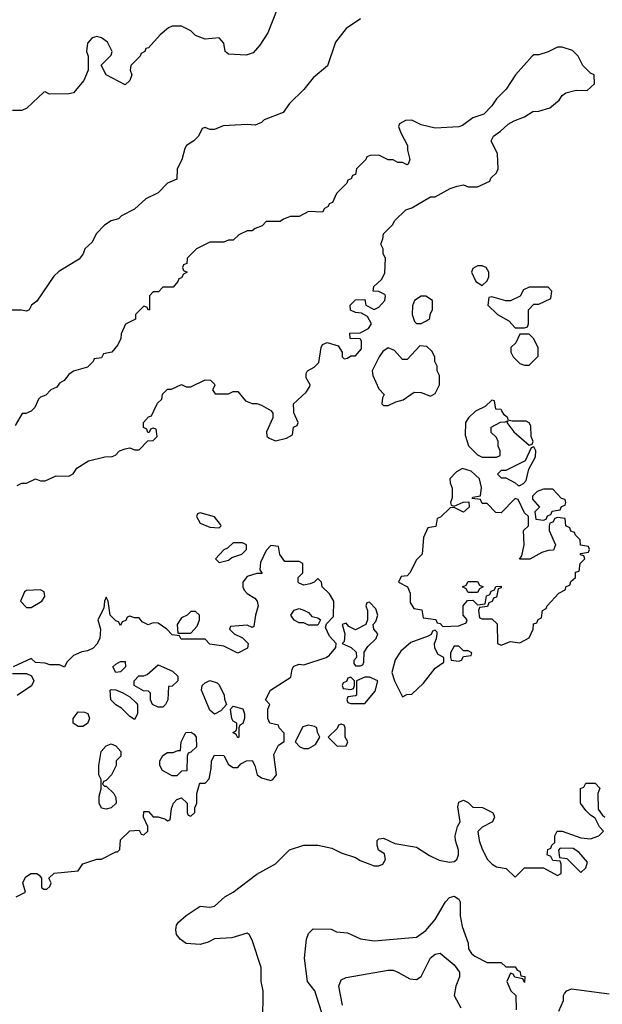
# Model space of a CAD drawing. Header units: inches. Extents: x 2348341 to 2479810, y 460419 to 613669.
# Tile 43 of 256: x 2401061 to 2403541, y 477473 to 481665. Entities that reach past the tile are written whole.
import ezdxf

# ---------------------------------------------------------------- set-up
doc = ezdxf.new("R2010")
doc.units = ezdxf.units.IN
doc.header["$MEASUREMENT"] = 0
doc.layers.add('C4407', color=7, linetype='Continuous')
doc.layers.add('C4408', color=7, linetype='Continuous')

msp = doc.modelspace()

# ---------------------------------------------------------------- linework, layer by layer
at = {"layer": 'C4407', "color": 2}
for points, elevation in [([(2401111.9, 480000), (2401110, 479998), (2401088, 479988), (2401072, 479988), (2401042, 479938)], 126), ([(2401050, 479682), (2401070, 479692), (2401090, 479692), (2401128.9, 479711.1), (2401150, 479702), (2401170, 479702), (2401216.4, 479723.6), (2401270, 479722), (2401288.4, 479731.6), (2401304.7, 479755.3), (2401353.6, 479786.4), (2401423.6, 479803.6), (2401454.6, 479805.4), (2401468.4, 479811.6), (2401486, 479830), (2401510, 479838), (2401530, 479842), (2401550, 479834), (2401570, 479834), (2401607.3, 479872.7), (2401630, 479874), (2401646, 479890), (2401642, 479922), (2401630, 479926), (2401618, 479922), (2401612.7, 479907.3), (2401607.3, 479907.3), (2401602, 479922), (2401588.4, 479928.4), (2401588, 479950), (2401610, 479974), (2401622, 479978), (2401632.2, 480000)], 126), ([(2402131.3, 480000), (2402138, 479990), (2402138, 479970), (2402112, 479910), (2402112.7, 479892.7), (2402123.6, 479883.6), (2402150, 479872), (2402196.4, 479883.6), (2402222, 479898), (2402226, 479930), (2402242, 479938), (2402246, 479950), (2402228, 479992), (2402227.6, 480000)], 126), ([(2403004.3, 480000), (2403001.4, 479998.6), (2402971, 479970), (2402958, 479950), (2402956.9, 479896.9), (2402971.1, 479851.1), (2403010, 479812), (2403030, 479802), (2403090, 479802), (2403106, 479810), (2403106, 479830), (2403098, 479850), (2403098, 479870), (2403090, 479886), (2403068.4, 479908.4), (2403068, 479930), (2403108, 479952), (2403127.3, 479952.7), (2403138, 479958), (2403134, 479950), (2403164.7, 479910), (2403230, 479854), (2403242, 479858), (2403246, 479870), (2403238, 479890), (2403236, 479936), (2403229.1, 479949.1), (2403216.5, 479956.5), (2403156.4, 479956.4), (2403140.4, 479960.4), (2403138, 479970), (2403123.1, 479983.1), (2403113.4, 480000)], 126), ([(2401046, 477930), (2401086, 477950), (2401075.3, 477990), (2401085.6, 478014.4), (2401109.4, 478030.6), (2401134, 478030), (2401143.6, 478023.6), (2401154, 478010), (2401154, 477970), (2401163.6, 477963.6), (2401176.4, 477963.6), (2401190, 477974), (2401195.3, 477990), (2401186, 478010), (2401208.4, 478031.6), (2401310, 478042), (2401330, 478071.3), (2401389.1, 478090.9), (2401410, 478091.3), (2401470, 478122), (2401478, 478122), (2401487.3, 478132.7), (2401490, 478174), (2401530, 478212), (2401570, 478214), (2401578, 478198), (2401590, 478194), (2401606, 478210), (2401606, 478230), (2401588, 478270), (2401590, 478294), (2401610, 478294), (2401630, 478272), (2401651.3, 478271.3), (2401682, 478262), (2401690, 478254), (2401702, 478258), (2401707.3, 478307.3), (2401715.3, 478330), (2401730, 478344.7), (2401750, 478352), (2401774, 478330), (2401774, 478290), (2401778, 478278), (2401790, 478274), (2401806, 478290), (2401806, 478310), (2401815.3, 478330), (2401815.3, 478370), (2401826, 478410), (2401830, 478414), (2401850, 478414), (2401867.3, 478432.7), (2401876.4, 478476.4), (2401878, 478510), (2401890, 478534), (2401930, 478532), (2401950, 478494), (2401970, 478482), (2401990, 478482), (2402003.1, 478496.9), (2402026, 478510), (2402050, 478511.3), (2402062, 478490), (2402072, 478450), (2402090, 478438), (2402114, 478430), (2402130, 478426), (2402138, 478430), (2402154, 478450), (2402143.1, 478536.9), (2402163.1, 478576.9), (2402187.3, 478592.7), (2402187.3, 478627.3), (2402166, 478650), (2402162, 478662), (2402126, 478670), (2402118, 478690), (2402118, 478730), (2402126, 478750), (2402108, 478770), (2402128, 478810), (2402214.6, 478865.4), (2402220.4, 478899.6), (2402227.3, 478912.7), (2402250, 478922), (2402270, 478918), (2402366, 478950), (2402380.4, 478959.6), (2402407.3, 478992.7), (2402408, 479010), (2402380.2, 479040.2), (2402363.1, 479076.9), (2402367.3, 479092.7), (2402396.4, 479123.6), (2402398, 479190), (2402380.4, 479220.4), (2402348, 479250), (2402346, 479270), (2402330, 479286), (2402314, 479270), (2402296.9, 479263.1), (2402270, 479258), (2402250, 479266), (2402246, 479270), (2402246, 479290), (2402266, 479310), (2402266, 479350), (2402250, 479358), (2402190, 479358), (2402168.4, 479388.4), (2402162, 479422), (2402130, 479426), (2402110, 479406), (2402085.4, 479354.6), (2402083.6, 479323.6), (2402092.7, 479307.3), (2402070, 479308), (2402030, 479294), (2402011.3, 479270), (2402011.3, 479250), (2402016.9, 479236.9), (2402030, 479222), (2402062, 479202), (2402072, 479190), (2402076, 479170), (2402064.7, 479130), (2402058, 479082), (2402050, 479078), (2402030, 479088), (2401958, 479082), (2401954, 479070), (2401974, 479050), (2402010, 479034), (2402034, 479010), (2402031.1, 478988.9), (2401990, 478968.7), (2401930, 478998), (2401870, 479006), (2401850, 479028), (2401748.4, 479028.4), (2401742, 479042), (2401710, 479046), (2401688, 479070), (2401650, 479095.3), (2401630, 479098), (2401608.4, 479088.4), (2401582, 479102), (2401570, 479118), (2401550, 479118), (2401530, 479126), (2401518, 479122), (2401512.7, 479107.3), (2401498, 479102), (2401490, 479086), (2401482, 479102), (2401470, 479106), (2401446, 479130), (2401438, 479190), (2401430, 479206), (2401422, 479190), (2401419.6, 479160.4), (2401394, 479110), (2401404.7, 479070), (2401402, 479030), (2401390, 479006), (2401374, 478990), (2401350, 478978), (2401326, 478974), (2401290, 478958), (2401262, 478930), (2401251.6, 478908.4), (2401230, 478918), (2401190, 478918), (2401170, 478926), (2401128.4, 478928.4), (2401110, 478946), (2401034, 478910)], 126), ([(2401030, 478882), (2401090, 478882), (2401111.3, 478871.3), (2401122, 478850), (2401111.1, 478828.9), (2401050, 478788)], 126), ([(2402094.6, 477414.6), (2402097.2, 477482.8), (2402097.2, 477530), (2402089, 477570), (2402089, 477630), (2402050, 477746), (2402038, 477770), (2402030, 477775.3), (2401964, 477756), (2401890, 477752.3), (2401862.8, 477737.2), (2401830, 477727.6), (2401770, 477731.8), (2401743.7, 477750), (2401729.3, 477770), (2401725.2, 477790), (2401729, 477810), (2401737.2, 477822.8), (2401769.4, 477850.6), (2401830, 477891), (2401870, 477886), (2401890, 477891), (2401934, 477930), (2401970, 477950.8), (2402070, 478026.8), (2402150, 478071), (2402209.4, 478130.6), (2402270, 478151), (2402330, 478151), (2402390, 478138), (2402430, 478118), (2402490, 478098), (2402510, 478084.7), (2402570, 478062), (2402590, 478062), (2402606, 478070), (2402618, 478090), (2402613.2, 478113.2), (2402588.7, 478130), (2402582, 478150), (2402582, 478170), (2402590, 478178), (2402610, 478181), (2402658, 478158), (2402750, 478142), (2402806, 478106), (2402846.8, 478086.8), (2402890, 478078.8), (2402910, 478081), (2402922, 478090), (2402928.7, 478110), (2402928.7, 478130), (2402915.3, 478170), (2402914, 478190), (2402924, 478230), (2402935.3, 478250), (2402925.6, 478314.4), (2402930, 478334), (2402950, 478342), (2402970, 478332), (2402990, 478312), (2403031.1, 478311.1), (2403074, 478290), (2403079.6, 478279.6), (2403082, 478270), (2403074, 478250), (2403030, 478228), (2403011.6, 478208.4), (2403016, 478170), (2403030, 478134), (2403052, 478090), (2403072, 478070), (2403090, 478058), (2403131.6, 478051.6), (2403170, 478014), (2403210, 478054), (2403290, 478054), (2403350, 478022), (2403366, 478030), (2403366, 478070), (2403362, 478082), (2403330, 478086), (2403322, 478102), (2403306, 478110), (2403308.4, 478131.6), (2403322, 478138), (2403326, 478150), (2403338, 478162), (2403338, 478190), (2403348, 478210), (2403370, 478210.8), (2403450, 478182), (2403490, 478178), (2403526, 478190), (2403546, 478210), (2403528.4, 478228.4), (2403510, 478266), (2403490, 478278), (2403470, 478298), (2403448, 478330), (2403448.4, 478391.6), (2403462, 478398), (2403470, 478414), (2403510, 478414), (2403530, 478394), (2403522, 478370), (2403523.6, 478303.6), (2403539.6, 478279.6), (2403552, 478270)], 122), ([(2402356, 477410), (2402317.2, 477530), (2402286, 477570), (2402273.2, 477670), (2402282, 477750), (2402290, 477774), (2402310, 477794), (2402387.3, 477792.7), (2402410, 477782), (2402456.9, 477776.9), (2402511.3, 477751.3), (2402570, 477742.8), (2402750, 477758.8), (2402790, 477786.8), (2402830, 477834.8), (2402872.7, 477910), (2402890, 477927.3), (2402910, 477934), (2402930, 477921), (2402935.5, 477910), (2402935.5, 477850), (2402943.8, 477803.8), (2402970, 477734), (2402971.3, 477710), (2402984.7, 477690), (2402998, 477678), (2403050, 477651.3), (2403110, 477651), (2403130, 477632), (2403170, 477632), (2403178, 477618), (2403190, 477614), (2403194, 477594), (2403210.9, 477590.9), (2403210, 477566), (2403202, 477582), (2403168, 477588), (2403162, 477602), (2403150, 477606), (2403134, 477570), (2403152, 477530), (2403172, 477510), (2403174, 477450)], 118), ([(2402435.1, 477470), (2402419.3, 477550), (2402430, 477578), (2402450, 477586.8), (2402630, 477619.1), (2402650, 477618), (2402670, 477610.5), (2402720.9, 477580.9), (2402750, 477579.3), (2402770, 477590.8), (2402810, 477670.8), (2402830, 477686.8), (2402850.5, 477690.5), (2402910, 477640.5), (2402932.4, 477610), (2402932.7, 477590), (2402917.1, 477550), (2402910.7, 477510), (2402938.4, 477458.4)], 114), ([(2403356.4, 477443.6), (2403375.3, 477490), (2403375.3, 477510), (2403380.2, 477519.8), (2403389.1, 477530.9), (2403410, 477538.8), (2403570, 477517.3)], 118)]:
    msp.add_lwpolyline(points, dxfattribs=dict(at, elevation=elevation))
for points, elevation in [([(2403250, 479846), (2403238, 479842), (2403212.7, 479787.3), (2403130, 479746), (2403110, 479746), (2403094, 479730), (2403110, 479714), (2403130, 479714), (2403170, 479694), (2403182, 479682), (2403190, 479682), (2403206, 479690), (2403216.4, 479703.6), (2403228, 479752), (2403256.4, 479803.6), (2403258, 479830)], 126), ([(2402945.4, 479754.6), (2402919.8, 479740.2), (2402892, 479710), (2402892.7, 479692.7), (2402902, 479670), (2402902, 479630), (2402894, 479610), (2402898, 479598), (2402910, 479594), (2402948.9, 479611.1), (2402972.7, 479612.7), (2402974, 479590), (2402950, 479568), (2402910, 479588), (2402892.7, 479587.3), (2402852.7, 479547.3), (2402838, 479542), (2402832.7, 479507.3), (2402798, 479502), (2402779.6, 479460.4), (2402774, 479390), (2402750, 479366), (2402722, 479310), (2402710, 479298), (2402685.4, 479294.6), (2402674, 479270), (2402712, 479250), (2402723.6, 479223.6), (2402723.6, 479183.6), (2402738, 479158), (2402772.7, 479152.7), (2402778, 479118), (2402831.6, 479111.6), (2402838, 479098), (2402850, 479094), (2402862, 479082), (2402930, 479084.7), (2402962, 479098), (2402966, 479110), (2402948, 479130), (2402948, 479170), (2402967.3, 479192.7), (2402990, 479194), (2403010, 479174), (2403042, 479178), (2403047.3, 479212.7), (2403062, 479218), (2403067.3, 479232.7), (2403082, 479238), (2403087.3, 479252.7), (2403110, 479254), (2403110, 479246), (2403098, 479242), (2403090, 479206), (2403078, 479202), (2403072, 479188), (2403058, 479182), (2403052.7, 479167.3), (2403018, 479162), (2403014, 479150), (2403018, 479118), (2403030, 479114), (2403070, 479114), (2403092.7, 479092.7), (2403094, 479010), (2403110, 479002), (2403150, 479018), (2403190, 479012), (2403230, 479034), (2403246, 479070), (2403247.3, 479092.7), (2403262, 479098), (2403268, 479112), (2403282, 479118), (2403286, 479150), (2403302, 479158), (2403306, 479170), (2403356.4, 479223.6), (2403382, 479238), (2403387.3, 479252.7), (2403402, 479258), (2403407.3, 479272.7), (2403426, 479290), (2403427.3, 479312.7), (2403442, 479318), (2403446, 479350), (2403466, 479370), (2403462, 479382), (2403447.3, 479387.3), (2403447.3, 479392.7), (2403482, 479398), (2403486, 479410), (2403482, 479422), (2403447.3, 479427.3), (2403446, 479450), (2403426, 479470), (2403422, 479482), (2403407.3, 479487.3), (2403402, 479502), (2403386, 479510), (2403382, 479542), (2403350, 479546), (2403338, 479542), (2403330, 479526), (2403318, 479522), (2403314, 479510), (2403314, 479490), (2403342, 479430), (2403332.7, 479407.3), (2403310, 479406), (2403283.6, 479396.4), (2403231.6, 479368.4), (2403188.4, 479368.4), (2403198, 479382), (2403208, 479430), (2403206, 479490), (2403226, 479510), (2403226, 479550), (2403210, 479566), (2403182, 479622), (2403170, 479626), (2403110, 479566), (2403087.3, 479567.3), (2403050, 479606), (2403030, 479606), (2403022, 479622), (2402987.3, 479627.3), (2402990, 479632), (2403022, 479638), (2403026, 479674), (2403018, 479710), (2402983.1, 479743.1)], 126), ([(2403330, 479666), (2403290, 479666), (2403263.6, 479656.4), (2403243.6, 479636.4), (2403243.6, 479623.6), (2403274, 479590), (2403254, 479570), (2403258, 479538), (2403290, 479534), (2403302, 479538), (2403307.3, 479552.7), (2403322, 479558), (2403327.3, 479572.7), (2403362, 479578), (2403367.3, 479592.7), (2403382, 479598), (2403386, 479610), (2403382, 479622), (2403367.3, 479627.3)], 126), ([(2401830, 479566), (2401818, 479562), (2401814, 479550), (2401830, 479522), (2401870, 479504.7), (2401910, 479502), (2401918, 479510), (2401916.4, 479516.4), (2401890, 479548)], 126), ([(2402010, 479438), (2401970, 479438), (2401945.4, 479414.6), (2401930, 479408), (2401894, 479370), (2401910, 479354), (2401950, 479364.7), (2401964, 479376), (2402006, 479390), (2402026, 479410), (2402026, 479430)], 126), ([(2402970, 479226), (2402962, 479242), (2402946, 479250), (2402962, 479258), (2402970, 479274), (2403010, 479274), (2403018, 479258), (2403034, 479250), (2403018, 479242), (2403010, 479226)], 126), ([(2401150, 479238), (2401090, 479235.3), (2401082, 479230), (2401064.7, 479190), (2401090, 479162), (2401110, 479162), (2401155.3, 479190), (2401168, 479210), (2401166, 479230)], 126), ([(2402550, 479186), (2402538, 479182), (2402534, 479170), (2402542, 479150), (2402542, 479110), (2402534, 479090), (2402490, 479068), (2402462, 479082), (2402450, 479095.3), (2402434, 479090), (2402444.7, 479050), (2402442, 479018), (2402434, 479010), (2402471.6, 478991.6), (2402492.7, 478972.7), (2402494, 478950), (2402483.6, 478936.4), (2402483.6, 478923.6), (2402490, 478914), (2402510, 478914), (2402522, 478918), (2402526, 478930), (2402527.3, 478972.7), (2402543.1, 478996.9), (2402578, 479030), (2402586, 479050), (2402568, 479070), (2402566, 479090), (2402576.4, 479103.6), (2402586, 479130), (2402576.4, 479156.4)], 126), ([(2401810, 479146), (2401790, 479146), (2401774, 479130), (2401750, 479118), (2401732, 479090), (2401734, 479054), (2401790, 479054), (2401816.4, 479083.6), (2401826, 479110), (2401826, 479130)], 126), ([(2402290, 479088), (2402270, 479098), (2402250, 479098), (2402230, 479108), (2402215.3, 479130), (2402230, 479151.3), (2402250, 479158), (2402274, 479150), (2402290, 479142), (2402304.7, 479124.7), (2402330, 479118), (2402342, 479110), (2402330, 479088)], 126), ([(2402830, 479066), (2402818, 479062), (2402812.7, 479047.3), (2402799.6, 479040.4), (2402726.4, 479013.6), (2402682.8, 478977.2), (2402659.8, 478940.2), (2402645.4, 478885.4), (2402656, 478850), (2402690, 478782), (2402708.4, 478791.6), (2402730, 478794), (2402780.2, 478839.8), (2402830, 478904.7), (2402866, 478930), (2402866, 478950), (2402842, 478962), (2402828, 478990), (2402826, 479010), (2402835.3, 479030), (2402838, 479050), (2402838, 479058)], 126), ([(2402930, 478998), (2402910, 478998), (2402894, 478970), (2402894, 478950), (2402898, 478938), (2402930, 478934), (2402942, 478938), (2402950, 478954), (2402982, 478958), (2402986, 478970), (2402970, 478978), (2402950, 478978)], 126), ([(2401470, 478886), (2401458, 478910), (2401470, 478922), (2401490, 478932), (2401510, 478932), (2401512, 478910), (2401490, 478888)], 126), ([(2401650, 478738), (2401626, 478750), (2401618, 478770), (2401618, 478798), (2401610, 478806), (2401588.4, 478808.4), (2401548, 478830), (2401549, 478851), (2401569, 478871), (2401590, 478871.3), (2401603.1, 478876.9), (2401650, 478918), (2401711.6, 478891.6), (2401734, 478870), (2401734, 478850), (2401710, 478828), (2401694, 478826), (2401691.1, 478768.9), (2401682, 478750), (2401670, 478738)], 126), ([(2401890, 478708), (2401870, 478726), (2401835.3, 478810), (2401838, 478830), (2401850, 478842), (2401870, 478851.3), (2401902, 478842), (2401910, 478834), (2401932, 478790), (2401932.7, 478772.7), (2401942, 478750), (2401916.9, 478723.1)], 126), ([(2402470, 478866), (2402458, 478862), (2402452.7, 478847.3), (2402438, 478842), (2402434, 478830), (2402438, 478818), (2402470, 478814), (2402482, 478818), (2402486, 478830), (2402486, 478850)], 126), ([(2402550, 478866), (2402530, 478866), (2402494, 478850), (2402494, 478790), (2402490, 478786), (2402458, 478782), (2402454, 478770), (2402458, 478758), (2402470, 478754), (2402530, 478754), (2402573.6, 478806.4), (2402586, 478850)], 126), ([(2401550, 478686), (2401530, 478698), (2401494.6, 478734.6), (2401470, 478748), (2401448.9, 478768.9), (2401446, 478810), (2401450, 478814), (2401470, 478812), (2401499.6, 478799.6), (2401530, 478782), (2401556.9, 478756.9), (2401562, 478750), (2401562, 478710)], 126), ([(2401310, 478655.3), (2401288.7, 478670), (2401288.7, 478690), (2401310, 478718), (2401336.9, 478716.9), (2401350.9, 478710.9), (2401358, 478690), (2401350, 478668.7), (2401330, 478655.3)], 126), ([(2401990, 478608), (2401982, 478622), (2401968, 478630), (2401982, 478638), (2401986, 478650), (2401986, 478670), (2401970, 478678), (2401964, 478690), (2401958, 478730), (2401970, 478742), (2402010.9, 478730.9), (2402018, 478710), (2402018, 478690), (2402011.6, 478668.4), (2401998, 478662), (2401994, 478650), (2401994, 478610)], 126), ([(2401710, 478446), (2401668.9, 478468.9), (2401658, 478490), (2401658, 478510), (2401670, 478532), (2401690, 478544.7), (2401714.6, 478545.4), (2401734, 478554), (2401746, 478554), (2401748.9, 478591.1), (2401768, 478630), (2401791.1, 478631.1), (2401803.6, 478623.6), (2401812, 478610), (2401814, 478570), (2401790, 478546), (2401778, 478542), (2401774, 478530), (2401772.7, 478467.3), (2401750, 478466), (2401730, 478446)], 126), ([(2402290, 478662), (2402266, 478654), (2402234, 478590), (2402254, 478570), (2402270, 478562), (2402290, 478562), (2402320.4, 478579.6), (2402338, 478610), (2402328, 478630), (2402326, 478650), (2402316.4, 478656.4)], 126), ([(2402430, 478666), (2402418, 478662), (2402412.7, 478647.3), (2402374, 478610), (2402412.7, 478572.7), (2402450, 478574), (2402458, 478590), (2402446, 478610), (2402446, 478650), (2402442, 478662)], 126), ([(2401422, 478402), (2401430, 478402), (2401462, 478370), (2401470, 478354), (2401471.3, 478330), (2401450, 478309), (2401430, 478304), (2401410, 478308.7), (2401399, 478330), (2401400.2, 478359.8), (2401408, 478390), (2401408, 478430), (2401398, 478450), (2401398, 478490), (2401408, 478550), (2401430, 478574), (2401450, 478582), (2401470, 478574), (2401492, 478550), (2401492, 478530), (2401472, 478510), (2401472, 478490), (2401452, 478450), (2401430, 478426), (2401418, 478422), (2401414, 478410)], 126), ([(2403362, 478138), (2403354, 478130), (2403358, 478098), (2403390, 478094), (2403450, 478034), (2403470, 478054), (2403478, 478078), (2403440.4, 478120.4), (2403416.4, 478136.4)], 122)]:
    msp.add_lwpolyline(points, close=True, dxfattribs=dict(at, elevation=elevation))
at = {"layer": 'C4408', "color": 2}
for points, elevation in [([(2402157.3, 481710), (2402117.3, 481610), (2402083.8, 481556.2), (2402055.5, 481524.5), (2402025.2, 481514.8), (2401950, 481519), (2401935.3, 481530), (2401930, 481566), (2401910, 481588), (2401850, 481582), (2401810, 481598), (2401790, 481618), (2401750, 481638), (2401710, 481638), (2401694, 481630), (2401659.6, 481600.4), (2401610, 481546), (2401598, 481542), (2401594, 481530), (2401578, 481522), (2401574, 481510), (2401534, 481470), (2401532, 481450), (2401538, 481430), (2401530, 481406), (2401510, 481388), (2401428.7, 481430), (2401408.4, 481471.6), (2401450, 481514), (2401455.3, 481530), (2401435.3, 481570), (2401410, 481588.7), (2401390, 481594), (2401370, 481588), (2401350, 481566), (2401346, 481530), (2401352, 481510), (2401352, 481450), (2401333.7, 481406.3), (2401290, 481354), (2401270, 481349), (2401188.7, 481348.7), (2401170, 481358), (2401163.6, 481356.4), (2401091.6, 481288.4), (2401070, 481278), (2401030, 481278)], 118), ([(2402511.1, 481668.9), (2402450, 481628), (2402404.7, 481570), (2402370.9, 481469.1), (2402310, 481418), (2402270, 481368), (2402210, 481308), (2402182, 481270), (2402101, 481239), (2402090, 481228), (2402063.6, 481216.4), (2402030, 481219), (2401927.1, 481212.9), (2401890, 481198), (2401870, 481198), (2401850, 481206), (2401838, 481202), (2401822, 481170), (2401802, 481150), (2401770.9, 481129.1), (2401763.5, 481116.5), (2401750.7, 481069.3), (2401731.3, 481030), (2401730, 480986), (2401690, 480968.7), (2401650, 480928.7), (2401598, 480902), (2401550, 480858), (2401494, 480830), (2401482, 480818), (2401450, 480808.7), (2401422, 480790), (2401386.4, 480753.6), (2401370, 480718), (2401338, 480690), (2401330.9, 480669.1), (2401314.8, 480645.2), (2401227.5, 480592.5), (2401207.1, 480572.9), (2401133.7, 480466.3), (2401112, 480450), (2401102, 480430), (2401090, 480424), (2401069.1, 480429.1), (2401011.3, 480428.7)], 122), ([(2402227.6, 480000), (2402226, 480030), (2402280.4, 480079.6), (2402296.4, 480103.6), (2402298, 480110), (2402280.4, 480140.4), (2402280.4, 480159.6), (2402286, 480170), (2402314.6, 480185.4), (2402334, 480206), (2402344, 480270), (2402350, 480282), (2402370, 480291), (2402416, 480276), (2402434, 480250), (2402434, 480230), (2402442, 480222), (2402456.4, 480223.6), (2402470, 480234), (2402490, 480234), (2402516.4, 480263.6), (2402516.4, 480296.4), (2402510, 480306), (2402467.3, 480307.3), (2402466, 480330), (2402510, 480332), (2402546, 480350), (2402558, 480370), (2402542, 480402), (2402516.4, 480416.4), (2402490, 480418), (2402468.9, 480428.9), (2402468, 480450), (2402490, 480472), (2402530, 480474), (2402534, 480450), (2402570, 480432), (2402590, 480442), (2402615.3, 480470), (2402618, 480490), (2402614.6, 480494.6), (2402590, 480508), (2402566, 480510), (2402568, 480530), (2402600.4, 480559.6), (2402614.6, 480585.4), (2402618, 480650), (2402608.4, 480668.4), (2402608, 480690), (2402598, 480710), (2402607.3, 480732.7), (2402610, 480754), (2402648.4, 480791.6), (2402658, 480810), (2402704.7, 480855.3), (2402730, 480864.7), (2402810, 480911.3), (2402830, 480911.3), (2402893.2, 480946.8), (2402923.1, 480956.9), (2402950, 480962), (2402970, 480954), (2403010, 480954), (2403062, 480978), (2403066, 480990), (2403090, 481014), (2403098, 481030), (2403094.6, 481094.6), (2403068, 481150), (2403078, 481170), (2403108, 481190), (2403140.2, 481219.8), (2403165.2, 481234.8), (2403210, 481251.3), (2403245.2, 481274.8), (2403270, 481276), (2403318, 481290), (2403357.2, 481322.8), (2403370, 481342), (2403385.6, 481354.4), (2403430, 481364.7), (2403476.4, 481363.6), (2403507.3, 481392.7), (2403506, 481430), (2403490, 481438), (2403458, 481470), (2403438, 481510), (2403413.6, 481533.6), (2403370, 481548.7), (2403350, 481548.7), (2403310, 481528.7), (2403270, 481515.3), (2403250, 481515.3), (2403242, 481510), (2403171.3, 481430), (2403131.1, 481368.9), (2403090, 481328), (2403070, 481298), (2403036.9, 481263.1), (2402990, 481248), (2402945.4, 481214.6), (2402930, 481208.7), (2402830, 481204), (2402770, 481218), (2402730, 481238), (2402703.6, 481236.4), (2402678, 481222), (2402674, 481210), (2402683.6, 481183.6), (2402712, 481130), (2402712, 481110), (2402722, 481070), (2402714, 481050), (2402710, 481048), (2402690, 481058), (2402670, 481058), (2402650, 481068), (2402630, 481068), (2402590, 481088), (2402552.7, 481087.3), (2402538, 481082), (2402534, 481070), (2402494, 481030), (2402490, 481006), (2402478, 481002), (2402472, 480988), (2402458, 480982), (2402454, 480970), (2402410, 480926), (2402392.7, 480887.3), (2402378, 480882), (2402374, 480870), (2402358, 480862), (2402350, 480846), (2402290, 480848), (2402250, 480828), (2402212.7, 480827.3), (2402183.6, 480816.4), (2402170, 480806), (2402110, 480806), (2402092.7, 480787.3), (2402063.6, 480776.4), (2402050, 480766), (2402030, 480766), (2401994, 480750), (2401970, 480726), (2401950, 480726), (2401930, 480718), (2401870, 480718), (2401814, 480690), (2401774, 480650), (2401772.7, 480627.3), (2401758, 480622), (2401754, 480610), (2401758, 480598), (2401774, 480590), (2401758, 480582), (2401750, 480566), (2401738, 480562), (2401734, 480550), (2401714, 480526), (2401670, 480526), (2401652.7, 480507.3), (2401630, 480506), (2401614, 480490), (2401614, 480430), (2401610, 480428), (2401602, 480442), (2401590, 480446), (2401554, 480410), (2401554, 480390), (2401511.6, 480368.4), (2401492.7, 480327.3), (2401491.6, 480308.4), (2401479.6, 480280.4), (2401454, 480250), (2401418, 480242), (2401410, 480226), (2401378, 480222), (2401374, 480210), (2401350, 480186), (2401290, 480168.7), (2401270, 480155.3), (2401251, 480129), (2401230, 480118), (2401218.8, 480101.2), (2401194, 480090), (2401172.7, 480067.3), (2401150, 480058), (2401142, 480050), (2401125.4, 480014.6), (2401111.9, 480000)], 126), ([(2401632.2, 480000), (2401647.3, 480032.7), (2401666, 480050), (2401668.9, 480071.1), (2401690, 480092), (2401707.3, 480092.7), (2401750, 480112), (2401770, 480102), (2401790, 480102), (2401850, 480131.3), (2401874, 480130), (2401890, 480114), (2401891.6, 480108.4), (2401882, 480090), (2401892.7, 480072.7), (2401950, 480072), (2401970, 480082), (2401990, 480082), (2402022, 480042), (2402050, 480031.3), (2402070, 480031.3), (2402090, 480024.7), (2402130, 480002), (2402131.3, 480000)], 126), ([(2403113.4, 480000), (2403110, 480006), (2403087.3, 480007.3), (2403082, 480042), (2403070, 480046), (2403042, 480018), (2403004.3, 480000)], 126)]:
    msp.add_lwpolyline(points, dxfattribs=dict(at, elevation=elevation))
at = {"layer": 'C4408', "color": 2, "elevation": 126}
for points in [[(2403030, 480618), (2403010, 480618), (2402990, 480606), (2402984.7, 480590), (2403002, 480550), (2403030, 480534), (2403050, 480554), (2403058, 480570), (2403058, 480590), (2403046, 480610)], [(2403310, 480526), (2403230, 480526), (2403205.4, 480514.6), (2403191.3, 480488.7), (2403150, 480468), (2403130, 480468), (2403070, 480486), (2403058, 480482), (2403054, 480450), (2403094, 480410), (2403143.6, 480383.6), (2403170, 480354), (2403210, 480354), (2403222, 480358), (2403226, 480370), (2403226, 480430), (2403250, 480454), (2403270, 480454), (2403322, 480478), (2403326, 480510)], [(2402790, 480488), (2402770, 480488), (2402742, 480470), (2402732.7, 480447.3), (2402732, 480410), (2402741, 480381), (2402750, 480372), (2402770, 480372), (2402790, 480382), (2402807.3, 480392.7), (2402808.4, 480411.6), (2402818, 480430), (2402818, 480470)], [(2403230, 480326), (2403190, 480326), (2403172, 480290), (2403152, 480270), (2403152, 480250), (2403162, 480230), (2403190, 480202), (2403210, 480194), (2403230, 480194), (2403267.3, 480232.7), (2403268, 480270), (2403248.4, 480308.4)], [(2402763.6, 480276.4), (2402710, 480218), (2402690, 480218), (2402656.5, 480256.5), (2402630, 480268.7), (2402607.1, 480252.9), (2402591.3, 480230), (2402562, 480170), (2402564.7, 480150), (2402590, 480094), (2402612, 480070), (2402604.7, 480055.3), (2402602, 480030), (2402610, 480022), (2402630, 480022), (2402662, 480038), (2402692.9, 480047.1), (2402740.4, 480079.6), (2402770, 480078), (2402810, 480062), (2402830, 480074), (2402848, 480110), (2402848, 480150), (2402838, 480170), (2402838, 480190), (2402828, 480210), (2402828, 480230), (2402814.6, 480254.6), (2402793.6, 480273.6)]]:
    msp.add_lwpolyline(points, close=True, dxfattribs=at)

doc.saveas('drawing.dxf')
